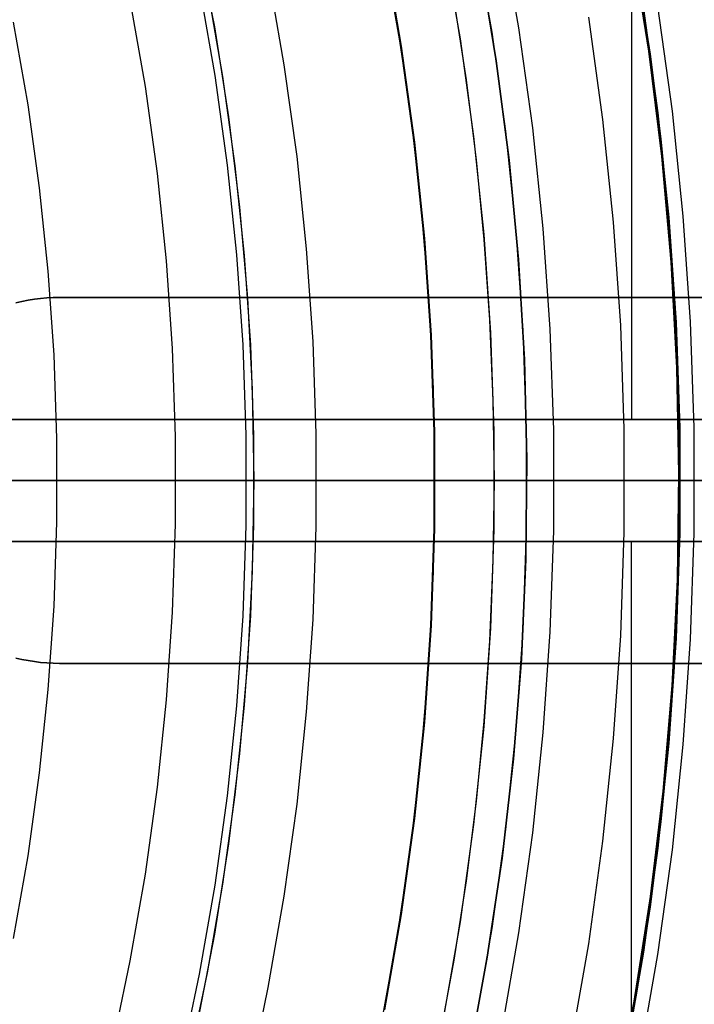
# Model space of a CAD drawing. Header units: millimetres. Extents: x 9001 to 10165, y -167 to 850.
# Tile 156 of 216: x 9621 to 9632, y 474 to 490. Entities that reach past the tile are written whole.
import ezdxf

# ---------------------------------------------------------------- set-up
doc = ezdxf.new("R2010")
doc.units = ezdxf.units.MM
for name, color, linetype in [('1', 7, 'Continuous'), ('COLOR EXT', 7, 'Continuous'), ('luz', 7, 'Continuous'), ('PLASTICO NEGRO', 7, 'Continuous')]:
    doc.layers.add(name, color=color, linetype=linetype)

msp = doc.modelspace()

# ---------------------------------------------------------------- linework, layer by layer
at = {"layer": '1', "color": 250, "true_color": 0x111111}
for p, q in [((9626.868, 491.822, 95.668), (9627.138, 490.341, 95.668)), ((9628.412, 491.81, 228.525), (9628.694, 490.195, 228.525)), ((9623.862, 491.754, 98.631), (9624.146, 490.286, 98.631)), ((9627.9, 491.678, 89.131), (9628.176, 490.086, 89.131)), ((9627.204, 489.962, 89.131), (9626.931, 491.526, 89.131)), ((9626.931, 491.526, 92.4), (9627.204, 489.962, 92.4)), ((9631.29, 489.838, 64.238), (9631.076, 491.224, 64.238)), ((9631.076, 491.224, 86.085), (9631.29, 489.838, 86.085)), ((9624.029, 490.923, 98.631), (9624.282, 489.467, 98.631)), ((9628.073, 490.714, 89.131), (9628.274, 489.412, 89.131)), ((9631.182, 490.585, 75.162), (9631.419, 488.875, 75.162)), ((9624.146, 490.286, 98.631), (9624.379, 488.809, 98.631)), ((9627.138, 490.341, 95.668), (9627.36, 488.851, 95.668)), ((9628.694, 490.195, 228.525), (9628.92, 488.571, 228.525)), ((9628.176, 490.086, 89.131), (9628.398, 488.486, 89.131)), ((9627.422, 488.389, 89.131), (9627.204, 489.962, 89.131)), ((9627.204, 489.962, 92.4), (9627.422, 488.389, 92.4)), ((9631.466, 488.446, 64.238), (9631.29, 489.838, 64.238)), ((9631.29, 489.838, 86.085), (9631.466, 488.446, 86.085)), ((9624.282, 489.467, 98.631), (9624.484, 488.004, 98.631)), ((9628.274, 489.412, 89.131), (9628.439, 488.105, 89.131)), ((9624.379, 488.809, 98.631), (9624.561, 487.324, 98.631)), ((9627.36, 488.851, 95.668), (9627.533, 487.356, 95.668)), ((9631.419, 488.875, 75.162), (9631.598, 487.157, 75.162)), ((9628.92, 488.571, 228.525), (9629.089, 486.94, 228.525)), ((9628.398, 488.486, 89.131), (9628.564, 486.88, 89.131)), ((9631.602, 487.05, 64.238), (9631.466, 488.446, 64.238)), ((9631.466, 488.446, 86.085), (9631.602, 487.05, 86.085)), ((9627.586, 486.81, 89.131), (9627.422, 488.389, 89.131)), ((9627.422, 488.389, 92.4), (9627.586, 486.81, 92.4)), ((9628.439, 488.105, 89.131), (9628.567, 486.794, 89.131)), ((9624.484, 488.004, 98.631), (9624.636, 486.535, 98.631)), ((9624.561, 487.324, 98.631), (9624.69, 485.835, 98.631)), ((9627.533, 487.356, 95.668), (9627.658, 485.855, 95.668)), ((9631.598, 487.157, 75.162), (9631.717, 485.435, 75.162)), ((9631.699, 485.65, 64.238), (9631.602, 487.05, 64.238)), ((9631.602, 487.05, 86.085), (9631.699, 485.65, 86.085)), ((9627.696, 485.227, 89.131), (9627.586, 486.81, 89.131)), ((9627.586, 486.81, 92.4), (9627.696, 485.227, 92.4)), ((9628.564, 486.88, 89.131), (9628.675, 485.268, 89.131)), ((9629.089, 486.94, 228.525), (9629.202, 485.305, 228.525)), ((9628.567, 486.794, 89.131), (9628.659, 485.48, 89.131)), ((9624.636, 486.535, 98.631), (9624.737, 485.061, 98.631)), ((9624.69, 485.835, 98.631), (9624.768, 484.341, 98.631)), ((9627.658, 485.855, 95.668), (9627.732, 484.351, 95.668)), ((9631.758, 484.249, 64.238), (9631.699, 485.65, 64.238)), ((9631.699, 485.65, 86.085), (9631.758, 484.249, 86.085)), ((9628.659, 485.48, 89.131), (9628.713, 484.163, 89.131)), ((9631.717, 485.435, 75.162), (9631.777, 483.709, 75.162)), ((9627.751, 483.64, 89.131), (9627.696, 485.227, 89.131)), ((9627.696, 485.227, 92.4), (9627.751, 483.64, 92.4)), ((9628.675, 485.268, 89.131), (9628.731, 483.654, 89.131)), ((9629.202, 485.305, 228.525), (9629.259, 483.666, 228.525)), ((9624.737, 485.061, 98.631), (9624.788, 483.585, 98.631)), ((9624.768, 484.341, 98.631), (9624.794, 482.846, 98.631)), ((9627.732, 484.351, 95.668), (9627.758, 482.846, 95.668)), ((9631.777, 482.846, 64.238), (9631.758, 484.249, 64.238)), ((9631.758, 484.249, 86.085), (9631.777, 482.846, 86.085)), ((9628.713, 484.163, 89.131), (9628.732, 482.846, 89.131)), ((9624.788, 483.585, 98.631), (9624.788, 482.108, 98.631)), ((9627.751, 482.052, 89.131), (9627.751, 483.64, 89.131)), ((9627.751, 483.64, 92.4), (9627.751, 482.052, 92.4)), ((9628.731, 483.654, 89.131), (9628.731, 482.039, 89.131)), ((9629.259, 483.666, 228.525), (9629.259, 482.026, 228.525)), ((9631.777, 483.709, 75.162), (9631.777, 481.983, 75.162)), ((9629.266, 482.846, 228.525), (9598.936, 482.846, 228.525)), ((9649.762, 482.846, 45.792), (9608.919, 482.846, 45.792)), ((9624.794, 482.846, 98.631), (9609.245, 482.846, 98.631)), ((9621.713, 482.846, 224.243), (9620.503, 482.846, 223.919)), ((9622.911, 482.846, 224.61), (9621.713, 482.846, 224.243)), ((9624.096, 482.846, 225.018), (9622.911, 482.846, 224.61)), ((9625.265, 482.846, 225.466), (9624.096, 482.846, 225.018)), ((9624.794, 482.846, 98.631), (9624.768, 481.351, 98.631)), ((9624.794, 482.846, 98.631), (9624.895, 482.846, 98.63)), ((9624.895, 482.846, 98.63), (9624.996, 482.846, 98.624)), ((9624.996, 482.846, 98.624), (9625.097, 482.846, 98.616)), ((9625.097, 482.846, 98.616), (9625.198, 482.846, 98.604)), ((9625.198, 482.846, 98.604), (9625.298, 482.846, 98.588)), ((9626.418, 482.846, 225.956), (9625.265, 482.846, 225.466)), ((9625.298, 482.846, 98.588), (9625.397, 482.846, 98.569)), ((9625.397, 482.846, 98.569), (9625.496, 482.846, 98.547)), ((9625.496, 482.846, 98.547), (9625.594, 482.846, 98.521)), ((9625.594, 482.846, 98.521), (9625.691, 482.846, 98.492)), ((9625.691, 482.846, 98.492), (9625.787, 482.846, 98.46)), ((9625.787, 482.846, 98.46), (9625.881, 482.846, 98.425)), ((9625.881, 482.846, 98.425), (9625.975, 482.846, 98.386)), ((9625.975, 482.846, 98.386), (9626.067, 482.846, 98.344)), ((9626.067, 482.846, 98.344), (9626.158, 482.846, 98.299)), ((9626.158, 482.846, 98.299), (9626.247, 482.846, 98.251)), ((9626.247, 482.846, 98.251), (9626.334, 482.846, 98.2)), ((9626.334, 482.846, 98.2), (9626.419, 482.846, 98.146)), ((9627.554, 482.846, 226.485), (9626.418, 482.846, 225.956)), ((9626.419, 482.846, 98.146), (9626.503, 482.846, 98.089)), ((9626.503, 482.846, 98.089), (9626.585, 482.846, 98.029)), ((9626.585, 482.846, 98.029), (9626.664, 482.846, 97.967)), ((9626.664, 482.846, 97.967), (9626.742, 482.846, 97.901)), ((9626.742, 482.846, 97.901), (9626.817, 482.846, 97.834)), ((9626.817, 482.846, 97.834), (9626.89, 482.846, 97.763)), ((9626.89, 482.846, 97.763), (9626.96, 482.846, 97.691)), ((9626.96, 482.846, 97.691), (9627.028, 482.846, 97.615)), ((9627.028, 482.846, 97.615), (9627.093, 482.846, 97.538)), ((9627.093, 482.846, 97.538), (9627.155, 482.846, 97.458)), ((9627.155, 482.846, 97.458), (9627.215, 482.846, 97.377)), ((9627.215, 482.846, 97.377), (9627.272, 482.846, 97.293)), ((9627.272, 482.846, 97.293), (9627.326, 482.846, 97.208)), ((9627.326, 482.846, 97.208), (9627.377, 482.846, 97.12)), ((9627.377, 482.846, 97.12), (9627.425, 482.846, 97.031)), ((9627.425, 482.846, 97.031), (9627.47, 482.846, 96.941)), ((9627.47, 482.846, 96.941), (9627.512, 482.846, 96.849)), ((9627.512, 482.846, 96.849), (9627.551, 482.846, 96.755)), ((9627.551, 482.846, 96.755), (9627.586, 482.846, 96.66)), ((9628.67, 482.846, 227.053), (9627.554, 482.846, 226.485)), ((9627.586, 482.846, 96.66), (9627.619, 482.846, 96.564)), ((9627.619, 482.846, 96.564), (9627.648, 482.846, 96.467)), ((9627.648, 482.846, 96.467), (9627.673, 482.846, 96.37)), ((9627.673, 482.846, 96.37), (9627.696, 482.846, 96.271)), ((9627.696, 482.846, 96.271), (9627.714, 482.846, 96.171)), ((9627.714, 482.846, 96.171), (9627.73, 482.846, 96.071)), ((9627.73, 482.846, 96.071), (9627.742, 482.846, 95.971)), ((9627.758, 482.846, 95.668), (9627.732, 481.341, 95.668)), ((9627.742, 482.846, 95.971), (9627.751, 482.846, 95.87)), ((9627.751, 482.846, 95.87), (9627.756, 482.846, 95.769)), ((9627.756, 482.846, 95.769), (9627.758, 482.846, 95.668)), ((9627.758, 482.846, 95.668), (9627.758, 482.846, 89.131)), ((9628.732, 482.846, 89.131), (9627.758, 482.846, 89.131)), ((9629.766, 482.846, 227.66), (9628.67, 482.846, 227.053)), ((9628.732, 482.846, 89.131), (9628.713, 481.529, 89.131)), ((9628.732, 482.846, 89.131), (9628.836, 482.846, 89.13)), ((9628.836, 482.846, 89.13), (9628.94, 482.846, 89.125)), ((9628.94, 482.846, 89.125), (9629.044, 482.846, 89.116)), ((9629.044, 482.846, 89.116), (9629.147, 482.846, 89.104)), ((9629.147, 482.846, 89.104), (9629.25, 482.846, 89.088)), ((9629.25, 482.846, 89.088), (9629.352, 482.846, 89.069)), ((9630.31, 482.846, 229.152), (9629.266, 482.846, 228.525)), ((9629.352, 482.846, 89.069), (9629.454, 482.846, 89.046)), ((9629.454, 482.846, 89.046), (9629.555, 482.846, 89.02)), ((9629.555, 482.846, 89.02), (9629.655, 482.846, 88.99)), ((9629.655, 482.846, 88.99), (9629.753, 482.846, 88.957)), ((9629.753, 482.846, 88.957), (9629.851, 482.846, 88.921)), ((9630.84, 482.846, 228.304), (9629.766, 482.846, 227.66)), ((9629.851, 482.846, 88.921), (9629.947, 482.846, 88.881)), ((9629.947, 482.846, 88.881), (9630.042, 482.846, 88.838)), ((9630.042, 482.846, 88.838), (9630.135, 482.846, 88.792)), ((9630.135, 482.846, 88.792), (9630.227, 482.846, 88.742)), ((9630.227, 482.846, 88.742), (9630.317, 482.846, 88.69)), ((9631.332, 482.846, 229.815), (9630.31, 482.846, 229.152)), ((9630.317, 482.846, 88.69), (9630.405, 482.846, 88.634)), ((9630.405, 482.846, 88.634), (9630.491, 482.846, 88.576)), ((9630.491, 482.846, 88.576), (9630.576, 482.846, 88.514)), ((9630.576, 482.846, 88.514), (9630.658, 482.846, 88.45)), ((9630.658, 482.846, 88.45), (9630.737, 482.846, 88.383)), ((9630.737, 482.846, 88.383), (9630.815, 482.846, 88.314)), ((9630.815, 482.846, 88.314), (9630.89, 482.846, 88.241)), ((9631.892, 482.846, 228.986), (9630.84, 482.846, 228.304)), ((9630.89, 482.846, 88.241), (9630.962, 482.846, 88.166)), ((9630.962, 482.846, 88.166), (9631.032, 482.846, 88.089)), ((9631.032, 482.846, 88.089), (9631.099, 482.846, 88.01)), ((9631.099, 482.846, 88.01), (9631.163, 482.846, 87.928)), ((9631.163, 482.846, 87.928), (9631.225, 482.846, 87.844)), ((9631.225, 482.846, 87.844), (9631.284, 482.846, 87.758)), ((9631.284, 482.846, 87.758), (9631.339, 482.846, 87.67)), ((9632.33, 482.846, 230.512), (9631.332, 482.846, 229.815)), ((9631.339, 482.846, 87.67), (9631.392, 482.846, 87.58)), ((9631.392, 482.846, 87.58), (9631.442, 482.846, 87.488)), ((9631.442, 482.846, 87.488), (9631.488, 482.846, 87.395)), ((9631.488, 482.846, 87.395), (9631.531, 482.846, 87.3)), ((9631.531, 482.846, 87.3), (9631.571, 482.846, 87.204)), ((9631.571, 482.846, 87.204), (9631.608, 482.846, 87.106)), ((9631.608, 482.846, 87.106), (9631.641, 482.846, 87.008)), ((9631.641, 482.846, 87.008), (9631.671, 482.846, 86.908)), ((9631.671, 482.846, 86.908), (9631.697, 482.846, 86.807)), ((9631.697, 482.846, 86.807), (9631.72, 482.846, 86.706)), ((9631.72, 482.846, 86.706), (9631.74, 482.846, 86.603)), ((9631.74, 482.846, 86.603), (9631.756, 482.846, 86.5)), ((9631.756, 482.846, 86.5), (9631.768, 482.846, 86.397)), ((9631.758, 481.443, 64.238), (9631.777, 482.846, 64.238)), ((9631.777, 482.846, 86.085), (9631.758, 481.443, 86.085)), ((9631.768, 482.846, 86.397), (9631.777, 482.846, 86.293)), ((9631.777, 482.846, 86.293), (9631.782, 482.846, 86.189)), ((9631.782, 482.846, 86.189), (9631.784, 482.846, 86.085)), ((9631.784, 482.846, 86.085), (9631.784, 482.846, 64.238)), ((9631.786, 482.846, 64.129), (9631.784, 482.846, 64.238)), ((9631.792, 482.846, 64.019), (9631.786, 482.846, 64.129)), ((9631.801, 482.846, 63.91), (9631.792, 482.846, 64.019)), ((9631.814, 482.846, 63.802), (9631.801, 482.846, 63.91)), ((9631.831, 482.846, 63.694), (9631.814, 482.846, 63.802)), ((9631.852, 482.846, 63.586), (9631.831, 482.846, 63.694)), ((9631.877, 482.846, 63.48), (9631.852, 482.846, 63.586)), ((9631.905, 482.846, 63.374), (9631.877, 482.846, 63.48)), ((9632.918, 482.846, 229.704), (9631.892, 482.846, 228.986)), ((9631.937, 482.846, 63.27), (9631.905, 482.846, 63.374)), ((9631.973, 482.846, 63.166), (9631.937, 482.846, 63.27)), ((9632.012, 482.846, 63.064), (9631.973, 482.846, 63.166)), ((9632.054, 482.846, 62.963), (9632.012, 482.846, 63.064)), ((9624.788, 482.108, 98.631), (9624.737, 480.631, 98.631)), ((9627.696, 480.466, 89.131), (9627.751, 482.052, 89.131)), ((9627.751, 482.052, 92.4), (9627.696, 480.466, 92.4)), ((9628.731, 482.039, 89.131), (9628.675, 480.424, 89.131)), ((9629.259, 482.026, 228.525), (9629.202, 480.388, 228.525)), ((9631.777, 481.983, 75.162), (9631.717, 480.257, 75.162)), ((9628.713, 481.529, 89.131), (9628.659, 480.213, 89.131)), ((9624.768, 481.351, 98.631), (9624.69, 479.858, 98.631)), ((9627.732, 481.341, 95.668), (9627.658, 479.837, 95.668)), ((9631.699, 480.042, 64.238), (9631.758, 481.443, 64.238)), ((9631.758, 481.443, 86.085), (9631.699, 480.042, 86.085)), ((9624.737, 480.631, 98.631), (9624.636, 479.158, 98.631)), ((9627.586, 478.882, 89.131), (9627.696, 480.466, 89.131)), ((9627.696, 480.466, 92.4), (9627.586, 478.882, 92.4)), ((9628.675, 480.424, 89.131), (9628.564, 478.813, 89.131)), ((9629.202, 480.388, 228.525), (9629.089, 478.752, 228.525)), ((9628.659, 480.213, 89.131), (9628.567, 478.899, 89.131)), ((9631.717, 480.257, 75.162), (9631.598, 478.535, 75.162)), ((9631.602, 478.643, 64.238), (9631.699, 480.042, 64.238)), ((9631.699, 480.042, 86.085), (9631.602, 478.643, 86.085)), ((9624.69, 479.858, 98.631), (9624.561, 478.368, 98.631)), ((9627.658, 479.837, 95.668), (9627.533, 478.337, 95.668)), ((9624.636, 479.158, 98.631), (9624.484, 477.688, 98.631)), ((9628.567, 478.899, 89.131), (9628.439, 477.587, 89.131)), ((9627.422, 477.303, 89.131), (9627.586, 478.882, 89.131)), ((9627.586, 478.882, 92.4), (9627.422, 477.303, 92.4)), ((9628.564, 478.813, 89.131), (9628.398, 477.206, 89.131)), ((9629.089, 478.752, 228.525), (9628.92, 477.121, 228.525)), ((9631.466, 477.246, 64.238), (9631.602, 478.643, 64.238)), ((9631.602, 478.643, 86.085), (9631.466, 477.246, 86.085)), ((9631.598, 478.535, 75.162), (9631.419, 476.818, 75.162)), ((9624.561, 478.368, 98.631), (9624.379, 476.884, 98.631)), ((9627.533, 478.337, 95.668), (9627.36, 476.841, 95.668)), ((9624.484, 477.688, 98.631), (9624.282, 476.225, 98.631)), ((9628.439, 477.587, 89.131), (9628.274, 476.281, 89.131)), ((9627.204, 475.731, 89.131), (9627.422, 477.303, 89.131)), ((9627.422, 477.303, 92.4), (9627.204, 475.731, 92.4)), ((9628.398, 477.206, 89.131), (9628.176, 475.606, 89.131)), ((9628.92, 477.121, 228.525), (9628.694, 475.497, 228.525)), ((9631.29, 475.855, 64.238), (9631.466, 477.246, 64.238)), ((9631.466, 477.246, 86.085), (9631.29, 475.855, 86.085)), ((9624.379, 476.884, 98.631), (9624.146, 475.407, 98.631)), ((9627.36, 476.841, 95.668), (9627.138, 475.352, 95.668)), ((9631.419, 476.818, 75.162), (9631.182, 475.108, 75.162)), ((9624.282, 476.225, 98.631), (9624.029, 474.77, 98.631)), ((9628.274, 476.281, 89.131), (9628.073, 474.979, 89.131)), ((9631.076, 474.469, 64.238), (9631.29, 475.855, 64.238)), ((9631.29, 475.855, 86.085), (9631.076, 474.469, 86.085)), ((9626.931, 474.167, 89.131), (9627.204, 475.731, 89.131)), ((9627.204, 475.731, 92.4), (9626.931, 474.167, 92.4)), ((9628.176, 475.606, 89.131), (9627.9, 474.014, 89.131)), ((9628.694, 475.497, 228.525), (9628.412, 473.882, 228.525)), ((9624.146, 475.407, 98.631), (9623.862, 473.939, 98.631)), ((9627.138, 475.352, 95.668), (9626.868, 473.87, 95.668)), ((9631.182, 475.108, 75.162), (9630.885, 473.407, 75.162)), ((9628.073, 474.979, 89.131), (9627.835, 473.683, 89.131)), ((9624.029, 474.77, 98.631), (9623.727, 473.324, 98.631)), ((9630.822, 473.089, 64.238), (9631.076, 474.469, 64.238)), ((9631.076, 474.469, 86.085), (9630.822, 473.089, 86.085))]:
    msp.add_line(p, q, dxfattribs=at)
at = {"layer": '1', "color": 29, "true_color": 0x4d342b}
for p, q in [((9631.268, 489.882, 70.562), (9630.993, 491.597, 70.562)), ((9630.993, 491.597, 76.062), (9631.268, 489.882, 76.062)), ((9631.268, 489.882, 34.462), (9630.993, 491.597, 34.462)), ((9630.993, 491.597, 42.462), (9631.268, 489.882, 42.462)), ((9630.993, 491.597, 73.312), (9631.268, 489.882, 73.312)), ((9630.993, 491.597, 38.462), (9631.268, 489.882, 38.462)), ((9631.482, 488.157, 70.562), (9631.268, 489.882, 70.562)), ((9631.268, 489.882, 76.062), (9631.482, 488.157, 76.062)), ((9631.482, 488.157, 34.462), (9631.268, 489.882, 34.462)), ((9631.268, 489.882, 42.462), (9631.482, 488.157, 42.462)), ((9631.268, 489.882, 73.312), (9631.482, 488.157, 73.312)), ((9631.268, 489.882, 38.462), (9631.482, 488.157, 38.462)), ((9631.637, 486.426, 70.562), (9631.482, 488.157, 70.562)), ((9631.482, 488.157, 76.062), (9631.637, 486.426, 76.062)), ((9631.637, 486.426, 34.462), (9631.482, 488.157, 34.462)), ((9631.482, 488.157, 42.462), (9631.637, 486.426, 42.462)), ((9631.482, 488.157, 73.312), (9631.637, 486.426, 73.312)), ((9631.482, 488.157, 38.462), (9631.637, 486.426, 38.462)), ((9631.731, 484.691, 70.562), (9631.637, 486.426, 70.562)), ((9631.637, 486.426, 76.062), (9631.731, 484.691, 76.062)), ((9631.731, 484.691, 34.462), (9631.637, 486.426, 34.462)), ((9631.637, 486.426, 42.462), (9631.731, 484.691, 42.462)), ((9631.637, 486.426, 73.312), (9631.731, 484.691, 73.312)), ((9631.637, 486.426, 38.462), (9631.731, 484.691, 38.462)), ((9631.765, 482.954, 70.562), (9631.731, 484.691, 70.562)), ((9631.731, 484.691, 76.062), (9631.765, 482.954, 76.062)), ((9631.765, 482.954, 34.462), (9631.731, 484.691, 34.462)), ((9631.731, 484.691, 42.462), (9631.765, 482.954, 42.462)), ((9631.731, 484.691, 73.312), (9631.765, 482.954, 73.312)), ((9631.731, 484.691, 38.462), (9631.765, 482.954, 38.462)), ((9631.739, 481.217, 70.562), (9631.765, 482.954, 70.562)), ((9631.765, 482.954, 76.062), (9631.739, 481.217, 76.062)), ((9631.739, 481.217, 34.462), (9631.765, 482.954, 34.462)), ((9631.765, 482.954, 42.462), (9631.739, 481.217, 42.462)), ((9631.765, 482.954, 73.312), (9631.739, 481.217, 73.312)), ((9631.765, 482.954, 38.462), (9631.739, 481.217, 38.462)), ((9631.765, 482.619, 76.062), (9631.765, 482.619, 70.562)), ((9631.765, 482.619, 42.462), (9631.765, 482.619, 34.462)), ((9631.652, 479.481, 70.562), (9631.739, 481.217, 70.562)), ((9631.739, 481.217, 76.062), (9631.652, 479.481, 76.062)), ((9631.652, 479.481, 34.462), (9631.739, 481.217, 34.462)), ((9631.739, 481.217, 42.462), (9631.652, 479.481, 42.462)), ((9631.739, 481.217, 73.312), (9631.652, 479.481, 73.312)), ((9631.739, 481.217, 38.462), (9631.652, 479.481, 38.462)), ((9631.505, 477.75, 70.562), (9631.652, 479.481, 70.562)), ((9631.652, 479.481, 76.062), (9631.505, 477.75, 76.062)), ((9631.505, 477.75, 34.462), (9631.652, 479.481, 34.462)), ((9631.652, 479.481, 42.462), (9631.505, 477.75, 42.462)), ((9631.652, 479.481, 73.312), (9631.505, 477.75, 73.312)), ((9631.652, 479.481, 38.462), (9631.505, 477.75, 38.462)), ((9631.298, 476.025, 70.562), (9631.505, 477.75, 70.562)), ((9631.505, 477.75, 76.062), (9631.298, 476.025, 76.062)), ((9631.298, 476.025, 34.462), (9631.505, 477.75, 34.462)), ((9631.505, 477.75, 42.462), (9631.298, 476.025, 42.462)), ((9631.505, 477.75, 73.312), (9631.298, 476.025, 73.312)), ((9631.505, 477.75, 38.462), (9631.298, 476.025, 38.462)), ((9631.031, 474.308, 70.562), (9631.298, 476.025, 70.562)), ((9631.298, 476.025, 76.062), (9631.031, 474.308, 76.062)), ((9631.031, 474.308, 34.462), (9631.298, 476.025, 34.462)), ((9631.298, 476.025, 42.462), (9631.031, 474.308, 42.462)), ((9631.298, 476.025, 73.312), (9631.031, 474.308, 73.312)), ((9631.298, 476.025, 38.462), (9631.031, 474.308, 38.462)), ((9630.704, 472.601, 70.562), (9631.031, 474.308, 70.562)), ((9631.031, 474.308, 76.062), (9630.704, 472.601, 76.062)), ((9630.704, 472.601, 34.462), (9631.031, 474.308, 34.462)), ((9631.031, 474.308, 42.462), (9630.704, 472.601, 42.462)), ((9631.031, 474.308, 73.312), (9630.704, 472.601, 73.312)), ((9631.031, 474.308, 38.462), (9630.704, 472.601, 38.462))]:
    msp.add_line(p, q, dxfattribs=at)
at = {"layer": '1', "color": 7, "true_color": 0xf4f4f4}
for p, q in [((9621.297, 485.83, 279.75), (9621.195, 485.818, 279.75)), ((9621.195, 485.818, 282.75), (9621.297, 485.83, 282.75)), ((9621.297, 485.83, 281.25), (9621.195, 485.818, 281.25)), ((9621.401, 485.839, 279.75), (9621.297, 485.83, 279.75)), ((9621.297, 485.83, 282.75), (9621.401, 485.839, 282.75)), ((9621.401, 485.839, 281.25), (9621.297, 485.83, 281.25)), ((9621.504, 485.844, 279.75), (9621.401, 485.839, 279.75)), ((9621.401, 485.839, 282.75), (9621.504, 485.844, 282.75)), ((9621.504, 485.844, 281.25), (9621.401, 485.839, 281.25)), ((9621.607, 485.846, 279.75), (9621.504, 485.844, 279.75)), ((9621.504, 485.844, 282.75), (9621.607, 485.846, 282.75)), ((9621.607, 485.846, 281.25), (9621.504, 485.844, 281.25)), ((9635.607, 485.846, 279.75), (9621.607, 485.846, 279.75)), ((9621.607, 485.846, 282.75), (9635.607, 485.846, 282.75)), ((9621.607, 485.846, 282.75), (9621.607, 485.846, 279.75)), ((9635.607, 485.846, 281.25), (9621.607, 485.846, 281.25)), ((9628.607, 485.846, 279.75), (9628.607, 485.846, 282.75)), ((9620.99, 485.782, 279.75), (9620.89, 485.759, 279.75)), ((9620.89, 485.759, 282.75), (9620.99, 485.782, 282.75)), ((9620.99, 485.782, 281.25), (9620.89, 485.759, 281.25)), ((9621.092, 485.802, 279.75), (9620.99, 485.782, 279.75)), ((9620.99, 485.782, 282.75), (9621.092, 485.802, 282.75)), ((9621.092, 485.802, 281.25), (9620.99, 485.782, 281.25)), ((9621.195, 485.818, 279.75), (9621.092, 485.802, 279.75)), ((9621.092, 485.802, 282.75), (9621.195, 485.818, 282.75)), ((9621.195, 485.818, 281.25), (9621.092, 485.802, 281.25)), ((9620.89, 479.933, 279.75), (9620.99, 479.91, 279.75)), ((9620.99, 479.91, 282.75), (9620.89, 479.933, 282.75)), ((9620.89, 479.933, 281.25), (9620.99, 479.91, 281.25)), ((9620.99, 479.91, 279.75), (9621.092, 479.891, 279.75)), ((9621.092, 479.891, 282.75), (9620.99, 479.91, 282.75)), ((9620.99, 479.91, 281.25), (9621.092, 479.891, 281.25)), ((9621.092, 479.891, 279.75), (9621.195, 479.875, 279.75)), ((9621.195, 479.875, 282.75), (9621.092, 479.891, 282.75)), ((9621.092, 479.891, 281.25), (9621.195, 479.875, 281.25)), ((9621.195, 479.875, 279.75), (9621.297, 479.862, 279.75)), ((9621.297, 479.862, 282.75), (9621.195, 479.875, 282.75)), ((9621.195, 479.875, 281.25), (9621.297, 479.862, 281.25)), ((9621.297, 479.862, 279.75), (9621.401, 479.853, 279.75)), ((9621.401, 479.853, 282.75), (9621.297, 479.862, 282.75)), ((9621.297, 479.862, 281.25), (9621.401, 479.853, 281.25)), ((9621.401, 479.853, 279.75), (9621.504, 479.848, 279.75)), ((9621.504, 479.848, 282.75), (9621.401, 479.853, 282.75)), ((9621.401, 479.853, 281.25), (9621.504, 479.848, 281.25)), ((9621.504, 479.848, 279.75), (9621.607, 479.846, 279.75)), ((9621.607, 479.846, 282.75), (9621.504, 479.848, 282.75)), ((9621.504, 479.848, 281.25), (9621.607, 479.846, 281.25)), ((9621.607, 479.846, 279.75), (9635.607, 479.846, 279.75)), ((9635.607, 479.846, 282.75), (9621.607, 479.846, 282.75)), ((9621.607, 479.846, 279.75), (9621.607, 479.846, 282.75)), ((9621.607, 479.846, 281.25), (9635.607, 479.846, 281.25)), ((9628.607, 479.846, 279.75), (9628.607, 479.846, 282.75))]:
    msp.add_line(p, q, dxfattribs=at)
at = {"layer": 'COLOR EXT', "color": 30, "true_color": 0xff8d00}
for p, q in [((9630.992, 483.846, 21.262), (9630.992, 530.654, 21.262)), ((9616.756, 483.846, 21.262), (9654.763, 483.846, 21.262)), ((9654.763, 483.846, 25.262), (9616.756, 483.846, 25.262)), ((9616.756, 483.846, 23.262), (9654.763, 483.846, 23.262)), ((9646.055, 482.846, 19.162), (9614.764, 482.846, 19.162)), ((9654.77, 482.846, 25.262), (9616.77, 482.846, 25.262)), ((9654.763, 481.846, 21.262), (9616.756, 481.846, 21.262)), ((9616.756, 481.846, 25.262), (9654.763, 481.846, 25.262)), ((9654.763, 481.846, 23.262), (9616.756, 481.846, 23.262)), ((9630.987, 435.043, 21.262), (9630.987, 481.846, 21.262))]:
    msp.add_line(p, q, dxfattribs=at)
at = {"layer": 'luz', "color": 7, "true_color": 0xffffff}
for p, q in [((9629.14, 490.265, -25.691), (9628.856, 491.896, -25.691)), ((9627.216, 489.964, -24.628), (9626.944, 491.528, -24.628)), ((9625.293, 489.662, -23.565), (9625.031, 491.161, -23.565)), ((9623.899, 490.943, -23.873), (9624.154, 489.484, -23.873)), ((9623.015, 489.306, -24.18), (9622.767, 490.725, -24.18)), ((9631.657, 488.903, -25.076), (9631.418, 490.622, -25.076)), ((9621.091, 489.004, -23.117), (9620.855, 490.358, -23.117)), ((9630.279, 490.443, -25.384), (9630.512, 488.765, -25.384)), ((9629.368, 488.626, -25.691), (9629.14, 490.265, -25.691)), ((9627.435, 488.391, -24.628), (9627.216, 489.964, -24.628)), ((9625.502, 488.156, -23.565), (9625.293, 489.662, -23.565)), ((9624.154, 489.484, -23.873), (9624.357, 488.017, -23.873)), ((9623.213, 487.878, -24.18), (9623.015, 489.306, -24.18)), ((9621.28, 487.644, -23.117), (9621.091, 489.004, -23.117)), ((9631.836, 487.178, -25.076), (9631.657, 488.903, -25.076)), ((9630.512, 488.765, -25.384), (9630.687, 487.079, -25.384)), ((9629.539, 486.979, -25.691), (9629.368, 488.626, -25.691)), ((9627.599, 486.811, -24.628), (9627.435, 488.391, -24.628)), ((9625.659, 486.644, -23.565), (9625.502, 488.156, -23.565)), ((9624.357, 488.017, -23.873), (9624.511, 486.544, -23.873)), ((9623.362, 486.445, -24.18), (9623.213, 487.878, -24.18)), ((9621.422, 486.277, -23.117), (9621.28, 487.644, -23.117)), ((9631.956, 485.447, -25.076), (9631.836, 487.178, -25.076)), ((9629.653, 485.328, -25.691), (9629.539, 486.979, -25.691)), ((9630.687, 487.079, -25.384), (9630.804, 485.388, -25.384)), ((9627.709, 485.227, -24.628), (9627.599, 486.811, -24.628)), ((9625.764, 485.126, -23.565), (9625.659, 486.644, -23.565)), ((9624.511, 486.544, -23.873), (9624.613, 485.067, -23.873)), ((9623.461, 485.007, -24.18), (9623.362, 486.445, -24.18)), ((9621.517, 484.906, -23.117), (9621.422, 486.277, -23.117)), ((9630.804, 485.388, -25.384), (9630.863, 483.694, -25.384)), ((9632.016, 483.714, -25.076), (9631.956, 485.447, -25.076)), ((9627.763, 483.64, -24.628), (9627.709, 485.227, -24.628)), ((9629.71, 483.674, -25.691), (9629.653, 485.328, -25.691)), ((9624.613, 485.067, -23.873), (9624.664, 483.587, -23.873)), ((9625.817, 483.607, -23.565), (9625.764, 485.126, -23.565)), ((9621.564, 483.533, -23.117), (9621.517, 484.906, -23.117)), ((9623.511, 483.567, -24.18), (9623.461, 485.007, -24.18)), ((9623.511, 482.126, -24.18), (9623.511, 483.567, -24.18)), ((9624.664, 483.587, -23.873), (9624.664, 482.106, -23.873)), ((9625.817, 482.086, -23.565), (9625.817, 483.607, -23.565)), ((9627.763, 482.052, -24.628), (9627.763, 483.64, -24.628)), ((9629.71, 482.019, -25.691), (9629.71, 483.674, -25.691)), ((9630.863, 483.694, -25.384), (9630.863, 481.999, -25.384)), ((9632.016, 481.979, -25.076), (9632.016, 483.714, -25.076)), ((9621.564, 482.159, -23.117), (9621.564, 483.533, -23.117)), ((9620.782, 482.846, -17.296), (9627.166, 482.846, -18.754)), ((9620.967, 482.846, -22.484), (9620.901, 482.846, -22.439)), ((9621.031, 482.846, -22.532), (9620.967, 482.846, -22.484)), ((9621.094, 482.846, -22.581), (9621.031, 482.846, -22.532)), ((9621.155, 482.846, -22.633), (9621.094, 482.846, -22.581)), ((9621.214, 482.846, -22.687), (9621.155, 482.846, -22.633)), ((9621.271, 482.846, -22.743), (9621.214, 482.846, -22.687)), ((9621.326, 482.846, -22.801), (9621.271, 482.846, -22.743)), ((9621.379, 482.846, -22.861), (9621.326, 482.846, -22.801)), ((9621.43, 482.846, -22.923), (9621.379, 482.846, -22.861)), ((9621.479, 482.846, -22.986), (9621.43, 482.846, -22.923)), ((9621.526, 482.846, -23.051), (9621.479, 482.846, -22.986)), ((9621.57, 482.846, -23.117), (9621.526, 482.846, -23.051)), ((9621.57, 482.846, -23.117), (9621.615, 482.846, -23.184)), ((9621.615, 482.846, -23.184), (9621.661, 482.846, -23.249)), ((9621.661, 482.846, -23.249), (9621.71, 482.846, -23.312)), ((9621.71, 482.846, -23.312), (9621.761, 482.846, -23.374)), ((9621.761, 482.846, -23.374), (9621.814, 482.846, -23.434)), ((9621.814, 482.846, -23.434), (9621.87, 482.846, -23.491)), ((9621.87, 482.846, -23.491), (9621.927, 482.846, -23.547)), ((9621.927, 482.846, -23.547), (9621.986, 482.846, -23.601)), ((9621.986, 482.846, -23.601), (9622.047, 482.846, -23.653)), ((9622.047, 482.846, -23.653), (9622.109, 482.846, -23.703)), ((9622.109, 482.846, -23.703), (9622.174, 482.846, -23.751)), ((9622.174, 482.846, -23.751), (9622.24, 482.846, -23.796)), ((9622.24, 482.846, -23.796), (9622.307, 482.846, -23.839)), ((9622.307, 482.846, -23.839), (9622.376, 482.846, -23.879)), ((9622.376, 482.846, -23.879), (9622.446, 482.846, -23.918)), ((9622.446, 482.846, -23.918), (9622.518, 482.846, -23.954)), ((9622.518, 482.846, -23.954), (9622.591, 482.846, -23.987)), ((9622.591, 482.846, -23.987), (9622.665, 482.846, -24.018)), ((9622.665, 482.846, -24.018), (9622.739, 482.846, -24.046)), ((9622.739, 482.846, -24.046), (9622.815, 482.846, -24.071)), ((9622.815, 482.846, -24.071), (9622.892, 482.846, -24.094)), ((9622.892, 482.846, -24.094), (9622.969, 482.846, -24.115)), ((9622.969, 482.846, -24.115), (9623.047, 482.846, -24.132)), ((9623.047, 482.846, -24.132), (9623.126, 482.846, -24.147)), ((9623.126, 482.846, -24.147), (9623.205, 482.846, -24.159)), ((9623.205, 482.846, -24.159), (9623.284, 482.846, -24.169)), ((9623.284, 482.846, -24.169), (9623.364, 482.846, -24.175)), ((9623.364, 482.846, -24.175), (9623.444, 482.846, -24.179)), ((9623.444, 482.846, -24.179), (9623.524, 482.846, -24.18)), ((9623.524, 482.846, -24.18), (9623.604, 482.846, -24.179)), ((9623.604, 482.846, -24.179), (9623.684, 482.846, -24.174)), ((9623.684, 482.846, -24.174), (9623.764, 482.846, -24.167)), ((9623.764, 482.846, -24.167), (9623.843, 482.846, -24.157)), ((9623.843, 482.846, -24.157), (9623.922, 482.846, -24.145)), ((9623.922, 482.846, -24.145), (9624.001, 482.846, -24.129)), ((9624.001, 482.846, -24.129), (9624.078, 482.846, -24.111)), ((9624.078, 482.846, -24.111), (9624.156, 482.846, -24.091)), ((9624.156, 482.846, -24.091), (9624.232, 482.846, -24.067)), ((9624.232, 482.846, -24.067), (9624.308, 482.846, -24.041)), ((9624.308, 482.846, -24.041), (9624.383, 482.846, -24.013)), ((9624.383, 482.846, -24.013), (9624.456, 482.846, -23.981)), ((9624.456, 482.846, -23.981), (9624.529, 482.846, -23.948)), ((9624.529, 482.846, -23.948), (9624.6, 482.846, -23.911)), ((9624.6, 482.846, -23.911), (9624.67, 482.846, -23.873)), ((9624.74, 482.846, -23.834), (9624.67, 482.846, -23.873)), ((9624.812, 482.846, -23.798), (9624.74, 482.846, -23.834)), ((9624.884, 482.846, -23.764), (9624.812, 482.846, -23.798)), ((9624.958, 482.846, -23.733), (9624.884, 482.846, -23.764)), ((9625.033, 482.846, -23.704), (9624.958, 482.846, -23.733)), ((9625.108, 482.846, -23.678), (9625.033, 482.846, -23.704)), ((9625.185, 482.846, -23.655), (9625.108, 482.846, -23.678)), ((9625.262, 482.846, -23.634), (9625.185, 482.846, -23.655)), ((9625.34, 482.846, -23.616), (9625.262, 482.846, -23.634)), ((9625.418, 482.846, -23.601), (9625.34, 482.846, -23.616)), ((9625.497, 482.846, -23.588), (9625.418, 482.846, -23.601)), ((9625.577, 482.846, -23.578), (9625.497, 482.846, -23.588)), ((9625.657, 482.846, -23.571), (9625.577, 482.846, -23.578)), ((9625.736, 482.846, -23.567), (9625.657, 482.846, -23.571)), ((9625.816, 482.846, -23.565), (9625.736, 482.846, -23.567)), ((9625.896, 482.846, -23.566), (9625.816, 482.846, -23.565)), ((9625.976, 482.846, -23.57), (9625.896, 482.846, -23.566)), ((9626.056, 482.846, -23.577), (9625.976, 482.846, -23.57)), ((9626.135, 482.846, -23.586), (9626.056, 482.846, -23.577)), ((9626.215, 482.846, -23.599), (9626.135, 482.846, -23.586)), ((9626.293, 482.846, -23.614), (9626.215, 482.846, -23.599)), ((9626.371, 482.846, -23.631), (9626.293, 482.846, -23.614)), ((9626.449, 482.846, -23.651), (9626.371, 482.846, -23.631)), ((9626.525, 482.846, -23.674), (9626.449, 482.846, -23.651)), ((9626.601, 482.846, -23.7), (9626.525, 482.846, -23.674)), ((9626.676, 482.846, -23.728), (9626.601, 482.846, -23.7)), ((9626.75, 482.846, -23.759), (9626.676, 482.846, -23.728)), ((9626.823, 482.846, -23.792), (9626.75, 482.846, -23.759)), ((9626.894, 482.846, -23.828), (9626.823, 482.846, -23.792)), ((9626.964, 482.846, -23.866), (9626.894, 482.846, -23.828)), ((9627.033, 482.846, -23.907), (9626.964, 482.846, -23.866)), ((9627.101, 482.846, -23.95), (9627.033, 482.846, -23.907)), ((9627.167, 482.846, -23.995), (9627.101, 482.846, -23.95)), ((9627.166, 482.846, -18.754), (9633.496, 482.846, -20.432)), ((9627.231, 482.846, -24.043), (9627.167, 482.846, -23.995)), ((9627.294, 482.846, -24.092), (9627.231, 482.846, -24.043)), ((9627.355, 482.846, -24.144), (9627.294, 482.846, -24.092)), ((9627.414, 482.846, -24.198), (9627.355, 482.846, -24.144)), ((9627.471, 482.846, -24.254), (9627.414, 482.846, -24.198)), ((9627.526, 482.846, -24.312), (9627.471, 482.846, -24.254)), ((9627.579, 482.846, -24.372), (9627.526, 482.846, -24.312)), ((9627.63, 482.846, -24.434), (9627.579, 482.846, -24.372)), ((9627.679, 482.846, -24.497), (9627.63, 482.846, -24.434)), ((9627.726, 482.846, -24.562), (9627.679, 482.846, -24.497)), ((9627.77, 482.846, -24.628), (9627.726, 482.846, -24.562)), ((9627.77, 482.846, -24.628), (9627.815, 482.846, -24.695)), ((9627.815, 482.846, -24.695), (9627.861, 482.846, -24.76)), ((9627.861, 482.846, -24.76), (9627.91, 482.846, -24.823)), ((9627.91, 482.846, -24.823), (9627.961, 482.846, -24.885)), ((9627.961, 482.846, -24.885), (9628.014, 482.846, -24.945)), ((9628.014, 482.846, -24.945), (9628.07, 482.846, -25.002)), ((9628.07, 482.846, -25.002), (9628.127, 482.846, -25.058)), ((9628.127, 482.846, -25.058), (9628.186, 482.846, -25.112)), ((9628.186, 482.846, -25.112), (9628.247, 482.846, -25.164)), ((9628.247, 482.846, -25.164), (9628.309, 482.846, -25.214)), ((9628.309, 482.846, -25.214), (9628.374, 482.846, -25.262)), ((9628.374, 482.846, -25.262), (9628.44, 482.846, -25.307)), ((9628.44, 482.846, -25.307), (9628.507, 482.846, -25.35)), ((9628.507, 482.846, -25.35), (9628.576, 482.846, -25.39)), ((9628.576, 482.846, -25.39), (9628.646, 482.846, -25.429)), ((9628.646, 482.846, -25.429), (9628.718, 482.846, -25.465)), ((9628.718, 482.846, -25.465), (9628.791, 482.846, -25.498)), ((9628.791, 482.846, -25.498), (9628.865, 482.846, -25.529)), ((9628.865, 482.846, -25.529), (9628.939, 482.846, -25.557)), ((9628.939, 482.846, -25.557), (9629.015, 482.846, -25.582)), ((9629.015, 482.846, -25.582), (9629.092, 482.846, -25.605)), ((9629.092, 482.846, -25.605), (9629.169, 482.846, -25.626)), ((9629.169, 482.846, -25.626), (9629.247, 482.846, -25.643)), ((9629.247, 482.846, -25.643), (9629.326, 482.846, -25.658)), ((9629.326, 482.846, -25.658), (9629.405, 482.846, -25.67)), ((9629.405, 482.846, -25.67), (9629.484, 482.846, -25.68)), ((9629.484, 482.846, -25.68), (9629.564, 482.846, -25.686)), ((9629.564, 482.846, -25.686), (9629.644, 482.846, -25.69)), ((9629.644, 482.846, -25.69), (9629.724, 482.846, -25.691)), ((9629.724, 482.846, -25.691), (9629.804, 482.846, -25.69)), ((9629.804, 482.846, -25.69), (9629.884, 482.846, -25.685)), ((9629.884, 482.846, -25.685), (9629.964, 482.846, -25.678)), ((9629.964, 482.846, -25.678), (9630.043, 482.846, -25.668)), ((9630.043, 482.846, -25.668), (9630.122, 482.846, -25.656)), ((9630.122, 482.846, -25.656), (9630.201, 482.846, -25.64)), ((9630.201, 482.846, -25.64), (9630.278, 482.846, -25.622)), ((9630.278, 482.846, -25.622), (9630.356, 482.846, -25.602)), ((9630.356, 482.846, -25.602), (9630.432, 482.846, -25.578)), ((9630.432, 482.846, -25.578), (9630.508, 482.846, -25.552)), ((9630.508, 482.846, -25.552), (9630.583, 482.846, -25.524)), ((9630.583, 482.846, -25.524), (9630.656, 482.846, -25.492)), ((9630.656, 482.846, -25.492), (9630.729, 482.846, -25.459)), ((9630.729, 482.846, -25.459), (9630.8, 482.846, -25.422)), ((9630.8, 482.846, -25.422), (9630.87, 482.846, -25.384)), ((9630.94, 482.846, -25.345), (9630.87, 482.846, -25.384)), ((9631.012, 482.846, -25.309), (9630.94, 482.846, -25.345)), ((9631.084, 482.846, -25.275), (9631.012, 482.846, -25.309)), ((9631.158, 482.846, -25.244), (9631.084, 482.846, -25.275)), ((9631.233, 482.846, -25.215), (9631.158, 482.846, -25.244)), ((9631.308, 482.846, -25.189), (9631.233, 482.846, -25.215)), ((9631.385, 482.846, -25.166), (9631.308, 482.846, -25.189)), ((9631.462, 482.846, -25.145), (9631.385, 482.846, -25.166)), ((9631.54, 482.846, -25.127), (9631.462, 482.846, -25.145)), ((9631.618, 482.846, -25.112), (9631.54, 482.846, -25.127)), ((9631.697, 482.846, -25.099), (9631.618, 482.846, -25.112)), ((9631.777, 482.846, -25.089), (9631.697, 482.846, -25.099)), ((9631.857, 482.846, -25.082), (9631.777, 482.846, -25.089)), ((9631.936, 482.846, -25.078), (9631.857, 482.846, -25.082)), ((9632.016, 482.846, -25.076), (9631.936, 482.846, -25.078)), ((9621.517, 480.786, -23.117), (9621.564, 482.159, -23.117)), ((9623.461, 480.685, -24.18), (9623.511, 482.126, -24.18)), ((9624.664, 482.106, -23.873), (9624.613, 480.626, -23.873)), ((9625.764, 480.566, -23.565), (9625.817, 482.086, -23.565)), ((9627.709, 480.465, -24.628), (9627.763, 482.052, -24.628)), ((9629.653, 480.364, -25.691), (9629.71, 482.019, -25.691)), ((9630.863, 481.999, -25.384), (9630.804, 480.305, -25.384)), ((9631.956, 480.245, -25.076), (9632.016, 481.979, -25.076)), ((9621.422, 479.415, -23.117), (9621.517, 480.786, -23.117)), ((9623.362, 479.248, -24.18), (9623.461, 480.685, -24.18)), ((9624.613, 480.626, -23.873), (9624.511, 479.148, -23.873)), ((9625.659, 479.049, -23.565), (9625.764, 480.566, -23.565)), ((9627.599, 478.881, -24.628), (9627.709, 480.465, -24.628)), ((9629.539, 478.713, -25.691), (9629.653, 480.364, -25.691)), ((9630.804, 480.305, -25.384), (9630.687, 478.614, -25.384)), ((9631.836, 478.514, -25.076), (9631.956, 480.245, -25.076)), ((9621.28, 478.049, -23.117), (9621.422, 479.415, -23.117)), ((9623.213, 477.814, -24.18), (9623.362, 479.248, -24.18)), ((9624.511, 479.148, -23.873), (9624.357, 477.675, -23.873)), ((9625.502, 477.536, -23.565), (9625.659, 479.049, -23.565)), ((9627.435, 477.301, -24.628), (9627.599, 478.881, -24.628)), ((9629.368, 477.067, -25.691), (9629.539, 478.713, -25.691)), ((9630.687, 478.614, -25.384), (9630.512, 476.928, -25.384)), ((9631.657, 476.789, -25.076), (9631.836, 478.514, -25.076)), ((9621.091, 476.688, -23.117), (9621.28, 478.049, -23.117)), ((9623.015, 476.387, -24.18), (9623.213, 477.814, -24.18)), ((9624.357, 477.675, -23.873), (9624.154, 476.208, -23.873)), ((9625.293, 476.03, -23.565), (9625.502, 477.536, -23.565)), ((9627.216, 475.729, -24.628), (9627.435, 477.301, -24.628)), ((9629.14, 475.427, -25.691), (9629.368, 477.067, -25.691)), ((9630.512, 476.928, -25.384), (9630.279, 475.249, -25.384)), ((9631.418, 475.071, -25.076), (9631.657, 476.789, -25.076)), ((9620.855, 475.334, -23.117), (9621.091, 476.688, -23.117)), ((9622.767, 474.967, -24.18), (9623.015, 476.387, -24.18)), ((9624.154, 476.208, -23.873), (9623.899, 474.749, -23.873)), ((9625.031, 474.532, -23.565), (9625.293, 476.03, -23.565)), ((9626.944, 474.164, -24.628), (9627.216, 475.729, -24.628)), ((9628.856, 473.797, -25.691), (9629.14, 475.427, -25.691)), ((9630.279, 475.249, -25.384), (9629.988, 473.579, -25.384)), ((9631.12, 473.362, -25.076), (9631.418, 475.071, -25.076)), ((9622.471, 473.557, -24.18), (9622.767, 474.967, -24.18)), ((9623.899, 474.749, -23.873), (9623.595, 473.3, -23.873)), ((9624.719, 473.043, -23.565), (9625.031, 474.532, -23.565))]:
    msp.add_line(p, q, dxfattribs=at)
at = {"layer": 'PLASTICO NEGRO', "color": 254, "true_color": 0xcad1ee}
for p, q in [((9628.769, 489.726, 33.562), (9628.504, 491.344, 33.562)), ((9628.504, 491.344, 35.062), (9628.769, 489.726, 35.062)), ((9628.769, 489.726, 34.312), (9628.504, 491.344, 34.312)), ((9628.979, 488.099, 33.562), (9628.769, 489.726, 33.562)), ((9628.769, 489.726, 35.062), (9628.979, 488.099, 35.062)), ((9628.979, 488.099, 34.312), (9628.769, 489.726, 34.312)), ((9629.132, 486.467, 33.562), (9628.979, 488.099, 33.562)), ((9628.979, 488.099, 35.062), (9629.132, 486.467, 35.062)), ((9629.132, 486.467, 34.312), (9628.979, 488.099, 34.312)), ((9629.229, 484.83, 33.562), (9629.132, 486.467, 33.562)), ((9629.132, 486.467, 35.062), (9629.229, 484.83, 35.062)), ((9629.229, 484.83, 34.312), (9629.132, 486.467, 34.312)), ((9629.269, 483.191, 33.562), (9629.229, 484.83, 33.562)), ((9629.229, 484.83, 35.062), (9629.269, 483.191, 35.062)), ((9629.269, 483.191, 34.312), (9629.229, 484.83, 34.312)), ((9629.253, 481.551, 33.562), (9629.269, 483.191, 33.562)), ((9629.269, 483.191, 35.062), (9629.253, 481.551, 35.062)), ((9629.253, 481.551, 34.312), (9629.269, 483.191, 34.312)), ((9629.18, 479.913, 33.562), (9629.253, 481.551, 33.562)), ((9629.253, 481.551, 35.062), (9629.18, 479.913, 35.062)), ((9629.18, 479.913, 34.312), (9629.253, 481.551, 34.312)), ((9629.05, 478.278, 33.562), (9629.18, 479.913, 33.562)), ((9629.18, 479.913, 35.062), (9629.05, 478.278, 35.062)), ((9629.05, 478.278, 34.312), (9629.18, 479.913, 34.312)), ((9628.864, 476.649, 33.562), (9629.05, 478.278, 33.562)), ((9629.05, 478.278, 35.062), (9628.864, 476.649, 35.062)), ((9628.864, 476.649, 34.312), (9629.05, 478.278, 34.312)), ((9628.622, 475.027, 33.562), (9628.864, 476.649, 33.562)), ((9628.864, 476.649, 35.062), (9628.622, 475.027, 35.062)), ((9628.622, 475.027, 34.312), (9628.864, 476.649, 34.312)), ((9628.324, 473.415, 33.562), (9628.622, 475.027, 33.562)), ((9628.622, 475.027, 35.062), (9628.324, 473.415, 35.062)), ((9628.324, 473.415, 34.312), (9628.622, 475.027, 34.312))]:
    msp.add_line(p, q, dxfattribs=at)

doc.saveas('drawing.dxf')
